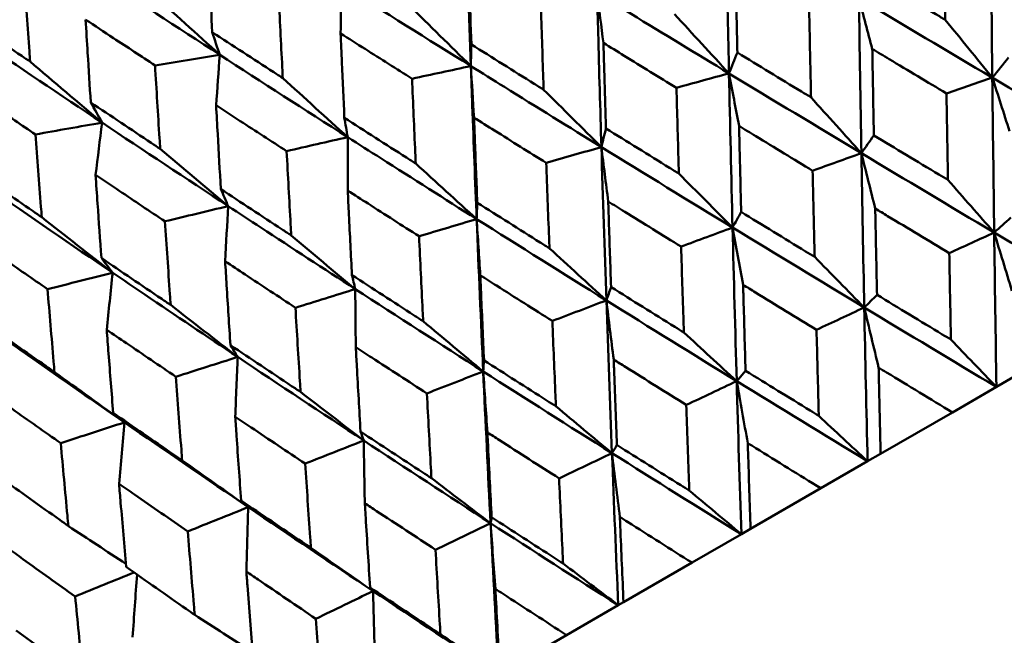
# Model space of a CAD drawing. Header units: millimetres. Extents: x 563 to 2732, y 83 to 2094.
# Tile 32 of 74: x 975.16 to 982.94, y 153.72 to 158.58. Entities that reach past the tile are written whole.
import ezdxf

# ---------------------------------------------------------------- set-up
doc = ezdxf.new("R2010")
doc.units = ezdxf.units.MM
doc.header["$LTSCALE"] = 10
doc.layers.add('Widoczne (ISO)', color=7, linetype='Continuous', lineweight=50)

msp = doc.modelspace()

# ---------------------------------------------------------------- linework, layer by layer
at = {"layer": 'Widoczne (ISO)'}
for p, q in [((980.8272, 155.7255), (980.8975, 155.8081)), ((983.015, 155.7574), (982.8811, 155.6801)), ((982.8811, 155.6801), (982.5327, 155.479)), ((981.9658, 155.1517), (982.5327, 155.479)), ((981.9658, 155.1517), (981.8623, 155.0919)), ((981.8623, 155.0919), (981.4923, 154.8783)), ((980.9369, 154.5576), (981.4923, 154.8783)), ((980.8641, 154.5156), (980.4739, 154.2903)), ((980.9369, 154.5576), (980.8641, 154.5156)), ((979.9321, 153.9776), (980.4739, 154.2903)), ((979.8905, 153.9535), (979.4816, 153.7174)), ((979.9321, 153.9776), (979.8905, 153.9535)), ((978.9556, 153.4138), (979.4816, 153.7174))]:
    msp.add_line(p, q, dxfattribs=at)
msp.add_circle((1001.597, 132.9621), 50, dxfattribs=at)
msp.add_arc((1001.3308, 133.4231), 22.5, 160.21496, 79.78504, dxfattribs=at)
for points in [[(978.7249, 158.218), (978.7107, 158.6218), (978.6975, 159.0264), (978.6853, 159.4315)], [(982.8488, 158.1267), (982.8442, 158.5359), (982.84, 158.9454), (982.8362, 159.3551)], [(976.7384, 158.3074), (976.4022, 158.5252), (976.0671, 158.7435), (975.7334, 158.9625)], [(977.6949, 158.4759), (977.696, 158.6046), (977.6972, 158.7333), (977.6986, 158.8618)], [(978.7249, 158.218), (978.3819, 158.432), (978.0398, 158.6466), (977.6986, 158.8618)], [(976.1931, 158.8033), (976.3748, 158.6373), (976.5566, 158.472), (976.7384, 158.3074)], [(979.7735, 158.4009), (979.7566, 158.5322), (979.7399, 158.6634), (979.7233, 158.7944)], [(978.2361, 158.6994), (978.3991, 158.5383), (978.562, 158.3778), (978.7249, 158.218)], [(981.8134, 157.5289), (981.8064, 157.9367), (981.7999, 158.3449), (981.794, 158.7534)], [(982.8488, 158.1267), (982.4966, 158.3352), (982.145, 158.5441), (981.794, 158.7534)], [(981.8998, 158.3529), (981.8644, 158.4865), (981.8291, 158.62), (981.794, 158.7534)], [(980.3354, 158.6286), (980.4791, 158.4719), (980.6228, 158.3157), (980.7663, 158.16)], [(982.477, 158.5836), (982.6011, 158.4309), (982.725, 158.2785), (982.8488, 158.1267)], [(976.7384, 158.3074), (976.7189, 158.3666), (976.6994, 158.4257), (976.68, 158.4849)], [(975.8084, 157.7705), (975.4775, 157.9913), (975.148, 158.2129), (974.8198, 158.4351)], [(978.7249, 158.218), (978.7262, 158.275), (978.7275, 158.332), (978.7289, 158.3891)], [(980.7663, 158.16), (980.7884, 158.2149), (980.8105, 158.2699), (980.8326, 158.3248)], [(975.2396, 158.2528), (975.4291, 158.0913), (975.6187, 157.9305), (975.8084, 157.7705)], [(976.7384, 158.3074), (976.568, 158.2794), (976.3975, 158.2514), (976.2271, 158.2234)], [(976.7103, 157.9074), (976.7196, 158.0409), (976.7289, 158.1742), (976.7384, 158.3074)], [(977.7511, 157.6557), (977.4125, 157.8723), (977.0748, 158.0895), (976.7384, 158.3074)], [(982.8488, 158.1267), (982.8916, 158.1794), (982.9343, 158.2321), (982.9771, 158.2849)], [(978.7249, 158.218), (978.5699, 158.1847), (978.4149, 158.1515), (978.2598, 158.1182)], [(978.7497, 157.8098), (978.7413, 157.946), (978.7331, 158.0821), (978.7249, 158.218)], [(980.7663, 158.16), (980.6279, 158.1223), (980.4894, 158.0845), (980.3509, 158.0467)], [(980.7946, 156.9407), (980.7844, 157.3467), (980.775, 157.7532), (980.7663, 158.16)], [(981.8134, 157.5289), (981.4636, 157.7388), (981.1145, 157.9492), (980.7663, 158.16)], [(980.8459, 157.7444), (980.8192, 157.8831), (980.7927, 158.0217), (980.7663, 158.16)], [(977.2375, 158.1229), (977.4087, 157.9665), (977.5799, 157.8108), (977.7511, 157.6557)], [(982.8488, 158.1267), (982.728, 158.085), (982.6072, 158.0433), (982.4864, 158.0016)], [(982.8638, 156.9013), (982.8584, 157.3094), (982.8534, 157.7179), (982.8488, 158.1267)], [(982.9849, 157.704), (982.9394, 157.8451), (982.894, 157.986), (982.8488, 158.1267)], [(983.9059, 157.503), (983.553, 157.7105), (983.2006, 157.9184), (982.8488, 158.1267)], [(979.3006, 158.0311), (979.4529, 157.8793), (979.6051, 157.7281), (979.7572, 157.5774)], [(975.8084, 157.7705), (975.7785, 157.8236), (975.7487, 157.8768), (975.7189, 157.93)], [(981.4151, 157.9706), (981.548, 157.8228), (981.6808, 157.6756), (981.8134, 157.5289)], [(975.8084, 157.7705), (975.6328, 157.7395), (975.4571, 157.7085), (975.2814, 157.6774)], [(975.7568, 157.3569), (975.7739, 157.4949), (975.7911, 157.6328), (975.8084, 157.7705)], [(976.8056, 157.1099), (976.472, 157.3293), (976.1396, 157.5495), (975.8084, 157.7705)], [(977.7511, 157.6557), (977.7421, 157.7068), (977.7331, 157.7579), (977.7241, 157.8089)], [(979.7572, 157.5774), (979.7691, 157.6265), (979.7811, 157.6755), (979.793, 157.7246)], [(977.7511, 157.6557), (977.5899, 157.6189), (977.4288, 157.5822), (977.2676, 157.5454)], [(977.7511, 157.2333), (977.7509, 157.3742), (977.751, 157.5151), (977.7511, 157.6557)], [(981.8134, 157.5289), (981.8462, 157.5759), (981.8791, 157.6229), (981.9119, 157.6699)], [(976.268, 157.5631), (976.4472, 157.4114), (976.6264, 157.2603), (976.8056, 157.1099)], [(979.7572, 157.5774), (979.6119, 157.5357), (979.4665, 157.4939), (979.3211, 157.4521)], [(979.7964, 156.3643), (979.7824, 156.7682), (979.7694, 157.1726), (979.7572, 157.5774)], [(980.7946, 156.9407), (980.4479, 157.1524), (980.102, 157.3646), (979.7572, 157.5774)], [(979.8111, 157.1469), (979.793, 157.2906), (979.775, 157.4341), (979.7572, 157.5774)], [(981.8134, 157.5289), (981.685, 157.4828), (981.5565, 157.4366), (981.428, 157.3905)], [(981.8362, 156.3081), (981.828, 156.7145), (981.8204, 157.1215), (981.8134, 157.5289)], [(981.923, 157.0909), (981.8863, 157.2371), (981.8498, 157.3831), (981.8134, 157.5289)], [(982.8638, 156.9013), (982.513, 157.11), (982.1628, 157.3192), (981.8134, 157.5289)], [(978.2889, 157.447), (978.4495, 157.3001), (978.6101, 157.1537), (978.7707, 157.0079)], [(980.3702, 157.3673), (980.5118, 157.2246), (980.6532, 157.0824), (980.7946, 156.9407)], [(982.498, 157.3168), (982.6201, 157.1778), (982.742, 157.0394), (982.8638, 156.9013)], [(975.8923, 156.5826), (975.5643, 156.8052), (975.2376, 157.0288), (974.9124, 157.2532)], [(976.8056, 157.1099), (976.7862, 157.1549), (976.7669, 157.2), (976.7475, 157.2451)], [(976.8056, 157.1099), (976.6389, 157.0699), (976.4722, 157.0299), (976.3054, 156.9899)], [(976.7816, 156.6735), (976.7894, 156.8191), (976.7975, 156.9646), (976.8056, 157.1099)], [(978.7707, 157.0079), (978.7723, 157.051), (978.774, 157.0941), (978.7756, 157.1372)], [(980.7946, 156.9407), (980.8173, 156.9818), (980.84, 157.023), (980.8627, 157.0641)], [(975.3314, 157.0224), (975.5183, 156.8751), (975.7053, 156.7285), (975.8923, 156.5826)], [(978.7707, 157.0079), (978.6189, 156.9624), (978.4671, 156.9169), (978.3153, 156.8714)], [(978.8227, 155.8022), (978.8043, 156.2035), (978.787, 156.6054), (978.7707, 157.0079)], [(979.7964, 156.3643), (979.4534, 156.5782), (979.1115, 156.7927), (978.7707, 157.0079)], [(978.7994, 156.5628), (978.7897, 156.7113), (978.7801, 156.8597), (978.7707, 157.0079)], [(982.8638, 156.9013), (982.9074, 156.9405), (982.9511, 156.9797), (982.9947, 157.0189)], [(980.7946, 156.9407), (980.6589, 156.8904), (980.5233, 156.8401), (980.3876, 156.7898)], [(980.8272, 155.7255), (980.8156, 156.13), (980.8047, 156.5351), (980.7946, 156.9407)], [(980.8781, 156.4877), (980.8501, 156.6388), (980.8222, 156.7898), (980.7946, 156.9407)], [(981.8362, 156.3081), (981.4882, 156.5183), (981.1409, 156.7292), (980.7946, 156.9407)], [(977.3043, 156.8786), (977.4731, 156.7363), (977.6419, 156.5947), (977.8107, 156.4536)], [(982.8638, 156.9013), (982.7453, 156.8469), (982.6268, 156.7925), (982.5084, 156.7381)], [(983.9164, 156.2779), (983.565, 156.4851), (983.2141, 156.693), (982.8638, 156.9013)], [(983.0037, 156.441), (982.9568, 156.5946), (982.9102, 156.7481), (982.8638, 156.9013)], [(982.8811, 155.6801), (982.8749, 156.0867), (982.8691, 156.4938), (982.8638, 156.9013)], [(979.3464, 156.7762), (979.4965, 156.6384), (979.6465, 156.5011), (979.7964, 156.3643)], [(975.8923, 156.5826), (975.8625, 156.6216), (975.8327, 156.6607), (975.8029, 156.6998)], [(981.4441, 156.7083), (981.5749, 156.5744), (981.7056, 156.441), (981.8362, 156.3081)], [(975.8923, 156.5826), (975.7205, 156.5396), (975.5488, 156.4967), (975.377, 156.4538)], [(975.845, 156.1328), (975.8606, 156.2828), (975.8764, 156.4328), (975.8923, 156.5826)], [(977.8107, 156.4536), (977.8019, 156.4907), (977.7932, 156.5278), (977.7845, 156.5649)], [(977.8107, 156.4536), (977.653, 156.4047), (977.4953, 156.3558), (977.3376, 156.3069)], [(978.8227, 155.8022), (978.4841, 156.0186), (978.1467, 156.2357), (977.8107, 156.4536)], [(977.8148, 155.9944), (977.8133, 156.1476), (977.8119, 156.3007), (977.8107, 156.4536)], [(979.7964, 156.3643), (979.8088, 156.3996), (979.8213, 156.4348), (979.8337, 156.4701)], [(979.7964, 156.3643), (979.654, 156.3102), (979.5116, 156.256), (979.3693, 156.2019)], [(979.8408, 155.156), (979.8251, 155.5581), (979.8103, 155.9609), (979.7964, 156.3643)], [(979.8543, 155.8966), (979.8348, 156.0527), (979.8155, 156.2086), (979.7964, 156.3643)], [(980.8272, 155.7255), (980.4826, 155.9377), (980.139, 156.1507), (979.7964, 156.3643)], [(981.8362, 156.3081), (981.8698, 156.3415), (981.9034, 156.3749), (981.937, 156.4083)], [(976.3508, 156.3281), (976.5275, 156.1904), (976.7042, 156.0533), (976.8809, 155.9168)], [(981.8362, 156.3081), (981.7103, 156.2494), (981.5844, 156.1907), (981.4585, 156.132)], [(982.8811, 155.6801), (982.5321, 155.8888), (982.1837, 156.0981), (981.8362, 156.3081)], [(981.9497, 155.8325), (981.9117, 155.9912), (981.8738, 156.1497), (981.8362, 156.3081)], [(981.8623, 155.0919), (981.853, 155.4967), (981.8443, 155.9021), (981.8362, 156.3081)], [(978.3478, 156.1997), (978.5061, 156.0666), (978.6644, 155.9341), (978.8227, 155.8022)], [(980.4093, 156.1108), (980.5487, 155.9819), (980.688, 155.8535), (980.8272, 155.7255)], [(982.5213, 156.0546), (982.6413, 155.9294), (982.7613, 155.8046), (982.8811, 155.6801)], [(976.8809, 155.9168), (976.8618, 155.9479), (976.8426, 155.979), (976.8235, 156.0101)], [(976.8809, 155.9168), (976.7179, 155.8648), (976.5548, 155.8128), (976.3917, 155.7608)], [(976.8613, 155.4439), (976.8677, 155.6017), (976.8742, 155.7593), (976.8809, 155.9168)], [(977.8774, 155.2564), (977.5438, 155.4757), (977.2116, 155.6959), (976.8809, 155.9168)], [(978.8227, 155.8022), (978.8248, 155.8314), (978.8269, 155.8607), (978.829, 155.89)], [(975.4321, 155.7977), (975.6164, 155.6643), (975.8007, 155.5316), (975.9851, 155.3996)], [(978.8227, 155.8022), (978.6741, 155.7444), (978.5256, 155.6867), (978.377, 155.629)], [(978.8808, 154.6018), (978.8604, 155.0012), (978.841, 155.4013), (978.8227, 155.8022)], [(978.8557, 155.32), (978.8445, 155.4809), (978.8335, 155.6416), (978.8227, 155.8022)], [(979.8408, 155.156), (979.5003, 155.3706), (979.1609, 155.586), (978.8227, 155.8022)], [(980.8272, 155.7255), (980.6943, 155.6628), (980.5614, 155.6001), (980.4286, 155.5374)], [(981.8623, 155.0919), (981.5164, 155.3024), (981.1713, 155.5136), (980.8272, 155.7255)], [(980.9149, 155.235), (980.8855, 155.3987), (980.8562, 155.5622), (980.8272, 155.7255)], [(980.8641, 154.5156), (980.8511, 154.9182), (980.8388, 155.3216), (980.8272, 155.7255)], [(977.3783, 155.6399), (977.5447, 155.5115), (977.711, 155.3837), (977.8774, 155.2564)], [(979.3976, 155.5267), (979.5454, 155.4027), (979.6931, 155.2791), (979.8408, 155.156)], [(975.9851, 155.3996), (975.9555, 155.4247), (975.926, 155.4498), (975.8964, 155.4749)], [(981.4764, 155.4513), (981.6051, 155.3311), (981.7338, 155.2113), (981.8623, 155.0919)], [(975.9851, 155.3996), (975.8172, 155.3448), (975.6494, 155.2901), (975.4816, 155.2353)], [(975.9426, 154.9135), (975.9566, 155.0757), (975.9707, 155.2377), (975.9851, 155.3996)], [(976.9642, 154.7292), (976.6363, 154.9517), (976.3099, 155.1752), (975.9851, 155.3996)], [(977.8774, 155.2564), (977.8691, 155.2796), (977.8608, 155.3029), (977.8525, 155.3262)], [(977.8774, 155.2564), (977.7231, 155.1954), (977.5689, 155.1344), (977.4147, 155.0734)], [(977.8862, 154.7603), (977.883, 154.9258), (977.8801, 155.0912), (977.8774, 155.2564)], [(978.8808, 154.6018), (978.5451, 154.8191), (978.2105, 155.0373), (977.8774, 155.2564)], [(979.8408, 155.156), (979.8539, 155.1776), (979.867, 155.1991), (979.8801, 155.2207)], [(979.8408, 155.156), (979.7014, 155.0896), (979.5621, 155.0231), (979.4228, 154.9566)], [(980.8641, 154.5156), (980.522, 154.7282), (980.1808, 154.9417), (979.8408, 155.156)], [(979.9032, 154.6509), (979.8822, 154.8195), (979.8614, 154.9878), (979.8408, 155.156)], [(979.8905, 153.9535), (979.873, 154.3536), (979.8565, 154.7544), (979.8408, 155.156)], [(976.4418, 155.0992), (976.6159, 154.9753), (976.79, 154.8519), (976.9642, 154.7292)], [(978.413, 154.9583), (978.569, 154.839), (978.7249, 154.7201), (978.8808, 154.6018)], [(980.4526, 154.8603), (980.5899, 154.745), (980.727, 154.6301), (980.8641, 154.5156)], [(976.9642, 154.7292), (976.8048, 154.6652), (976.6455, 154.6013), (976.4862, 154.5374)], [(976.9642, 154.7292), (976.9454, 154.7464), (976.9267, 154.7636), (976.908, 154.7809)], [(976.9496, 154.2196), (976.9542, 154.3896), (976.9591, 154.5595), (976.9642, 154.7292)], [(977.9512, 154.065), (977.6207, 154.2854), (977.2917, 154.5068), (976.9642, 154.7292)], [(978.8808, 154.6018), (978.8836, 154.6174), (978.8863, 154.6329), (978.889, 154.6485)], [(975.5418, 154.5796), (975.6935, 154.4796), (975.8453, 154.3801), (975.9972, 154.2809)], [(978.8808, 154.6018), (978.7356, 154.5319), (978.5903, 154.462), (978.445, 154.3921)], [(979.8905, 153.9535), (979.5527, 154.1687), (979.2162, 154.3848), (978.8808, 154.6018)], [(978.9187, 154.0825), (978.9058, 154.2558), (978.8932, 154.4289), (978.8808, 154.6018)], [(978.9452, 153.4078), (978.9227, 153.8049), (978.9012, 154.203), (978.8808, 154.6018)], [(977.4595, 154.4078), (977.6234, 154.293), (977.7873, 154.1788), (977.9512, 154.065)], [(979.454, 154.2837), (979.5995, 154.1732), (979.745, 154.0631), (979.8905, 153.9535)], [(976.0617, 154.2124), (975.9062, 154.1492), (975.7507, 154.0861), (975.5952, 154.0229)], [(976.0497, 153.7), (976.0612, 153.8655), (976.0729, 154.0309), (976.0848, 154.1962)], [(977.9512, 154.065), (977.8005, 153.992), (977.6498, 153.919), (977.4991, 153.846)], [(977.9512, 154.065), (977.9435, 154.0746), (977.9357, 154.0841), (977.928, 154.0937)], [(978.9452, 153.4078), (978.6125, 153.6258), (978.2811, 153.8449), (977.9512, 154.065)], [(977.9652, 153.532), (977.9603, 153.7098), (977.9556, 153.8875), (977.9512, 154.065)], [(976.5408, 153.8774), (976.6935, 153.7791), (976.8463, 153.6812), (976.999, 153.5838)], [(978.4845, 153.724), (978.6381, 153.6181), (978.7917, 153.5127), (978.9452, 153.4078)]]:
    msp.add_open_spline(points, degree=3, dxfattribs=at)
for points, knots in [([(980.7663, 158.16), (980.7598, 158.4623), (980.7538, 158.7648), (980.7461, 159.1725), (980.7442, 159.2776), (980.7423, 159.3827)], [0.3692784, 0.3692784, 0.3692784, 0.3692784, 0.4608442, 0.4608442, 0.492629, 0.492629, 0.492629, 0.492629]), ([(982.477, 158.5836), (982.4766, 158.6126), (982.4761, 158.6415), (982.4725, 158.8696), (982.4695, 159.0688), (982.4666, 159.2681)], [0.06686277, 0.06686277, 0.06686277, 0.06686277, 0.07557848, 0.07557848, 0.13558897, 0.13558897, 0.13558897, 0.13558897]), ([(976.6476, 159.1445), (976.6518, 159.0564), (976.656, 158.9682), (976.6667, 158.7483), (976.6733, 158.6166), (976.68, 158.4849)], [0.03448054, 0.03448054, 0.03448054, 0.03448054, 0.06157222, 0.06157222, 0.10209717, 0.10209717, 0.10209717, 0.10209717]), ([(978.7066, 159.06), (978.709, 158.9832), (978.7115, 158.9065), (978.7188, 158.6829), (978.7238, 158.5359), (978.7289, 158.3891)], [0.03825175, 0.03825175, 0.03825175, 0.03825175, 0.06160817, 0.06160817, 0.10638617, 0.10638617, 0.10638617, 0.10638617]), ([(980.8183, 159.0042), (980.8196, 158.9397), (980.821, 158.8752), (980.8256, 158.6487), (980.8291, 158.4867), (980.8326, 158.3248)], [0.04208868, 0.04208868, 0.04208868, 0.04208868, 0.06158988, 0.06158988, 0.11059803, 0.11059803, 0.11059803, 0.11059803]), ([(981.8904, 158.9355), (982.0609, 158.833), (982.2316, 158.7306), (982.4273, 158.6134), (982.4521, 158.5985), (982.477, 158.5836)], [0.01556037, 0.01556037, 0.01556037, 0.01556037, 0.07555527, 0.07555527, 0.08428623, 0.08428623, 0.08428623, 0.08428623]), ([(975.2396, 158.2528), (975.2377, 158.2796), (975.2358, 158.3064), (975.2206, 158.5237), (975.2075, 158.7143), (975.1947, 158.9051)], [0.0806421, 0.0806421, 0.0806421, 0.0806421, 0.08897282, 0.08897282, 0.14811965, 0.14811965, 0.14811965, 0.14811965]), ([(977.2375, 158.1229), (977.236, 158.1511), (977.2346, 158.1793), (977.2235, 158.4008), (977.214, 158.5943), (977.2047, 158.7879)], [0.07597559, 0.07597559, 0.07597559, 0.07597559, 0.08464777, 0.08464777, 0.14401425, 0.14401425, 0.14401425, 0.14401425]), ([(979.7572, 157.5774), (979.7482, 157.8783), (979.7396, 158.1793), (979.7288, 158.5851), (979.726, 158.6897), (979.7233, 158.7944)], [0.3692784, 0.3692784, 0.3692784, 0.3692784, 0.4608442, 0.4608442, 0.492629, 0.492629, 0.492629, 0.492629]), ([(980.7663, 158.16), (980.5076, 158.3167), (980.2493, 158.4736), (979.9021, 158.6852), (979.8127, 158.7398), (979.7233, 158.7944)], [0.3692784, 0.3692784, 0.3692784, 0.3692784, 0.4608442, 0.4608442, 0.492629, 0.492629, 0.492629, 0.492629]), ([(979.3006, 158.0311), (979.2996, 158.06), (979.2986, 158.089), (979.2909, 158.3139), (979.2844, 158.5099), (979.2781, 158.7062)], [0.07138254, 0.07138254, 0.07138254, 0.07138254, 0.08018544, 0.08018544, 0.13983561, 0.13983561, 0.13983561, 0.13983561]), ([(981.4151, 157.9706), (981.4145, 157.9994), (981.4139, 158.0282), (981.409, 158.2555), (981.4048, 158.4541), (981.4008, 158.6528)], [0.06686277, 0.06686277, 0.06686277, 0.06686277, 0.07557848, 0.07557848, 0.13558897, 0.13558897, 0.13558897, 0.13558897]), ([(974.6996, 158.6192), (974.8569, 158.512), (975.0146, 158.405), (975.1949, 158.283), (975.2173, 158.2679), (975.2396, 158.2528)], [0.02983351, 0.02983351, 0.02983351, 0.02983351, 0.0889495, 0.0889495, 0.09731113, 0.09731113, 0.09731113, 0.09731113]), ([(976.2271, 158.2234), (976.1172, 158.2955), (976.0075, 158.3676), (975.8245, 158.4881), (975.7513, 158.5365), (975.6781, 158.5848)], [0.02104899, 0.02104899, 0.02104899, 0.02104899, 0.0615671, 0.0615671, 0.08866561, 0.08866561, 0.08866561, 0.08866561]), ([(975.6781, 158.5848), (975.6834, 158.4973), (975.6887, 158.4098), (975.7022, 158.1915), (975.7105, 158.0607), (975.7189, 157.93)], [0.03448054, 0.03448054, 0.03448054, 0.03448054, 0.06157222, 0.06157222, 0.10209717, 0.10209717, 0.10209717, 0.10209717]), ([(976.68, 158.4849), (976.8418, 158.3795), (977.0038, 158.2742), (977.1899, 158.1537), (977.2137, 158.1383), (977.2375, 158.1229)], [0.02530969, 0.02530969, 0.02530969, 0.02530969, 0.08465152, 0.08465152, 0.09334823, 0.09334823, 0.09334823, 0.09334823]), ([(978.2598, 158.1182), (978.1359, 158.1965), (978.0121, 158.2748), (977.8239, 158.394), (977.7594, 158.4349), (977.6949, 158.4759)], [0.01681985, 0.01681985, 0.01681985, 0.01681985, 0.06159108, 0.06159108, 0.08495433, 0.08495433, 0.08495433, 0.08495433]), ([(977.6949, 158.4759), (977.6981, 158.3996), (977.7014, 158.3233), (977.711, 158.101), (977.7175, 157.9549), (977.7241, 157.8089)], [0.03825175, 0.03825175, 0.03825175, 0.03825175, 0.06160817, 0.06160817, 0.10638617, 0.10638617, 0.10638617, 0.10638617]), ([(978.7289, 158.3891), (978.8946, 158.285), (979.0606, 158.181), (979.2514, 158.0618), (979.276, 158.0465), (979.3006, 158.0311)], [0.02053386, 0.02053386, 0.02053386, 0.02053386, 0.08016461, 0.08016461, 0.08898694, 0.08898694, 0.08898694, 0.08898694]), ([(980.3509, 158.0467), (980.2131, 158.131), (980.0753, 158.2155), (979.883, 158.3336), (979.8282, 158.3672), (979.7735, 158.4009)], [0.01259731, 0.01259731, 0.01259731, 0.01259731, 0.06159863, 0.06159863, 0.08110666, 0.08110666, 0.08110666, 0.08110666]), ([(979.7735, 158.4009), (979.7752, 158.3367), (979.777, 158.2725), (979.7834, 158.047), (979.7882, 157.8857), (979.793, 157.7246)], [0.04208868, 0.04208868, 0.04208868, 0.04208868, 0.06158988, 0.06158988, 0.11059803, 0.11059803, 0.11059803, 0.11059803]), ([(980.8326, 158.3248), (981.0019, 158.2216), (981.1714, 158.1185), (981.3657, 158.0005), (981.3904, 157.9855), (981.4151, 157.9706)], [0.01556037, 0.01556037, 0.01556037, 0.01556037, 0.07555527, 0.07555527, 0.08428623, 0.08428623, 0.08428623, 0.08428623]), ([(982.4864, 158.0016), (982.335, 158.0921), (982.1838, 158.1826), (981.9883, 158.2998), (981.9441, 158.3263), (981.8998, 158.3529)], [0.00838421, 0.00838421, 0.00838421, 0.00838421, 0.06155515, 0.06155515, 0.07712864, 0.07712864, 0.07712864, 0.07712864]), ([(981.8998, 158.3529), (981.9007, 158.3013), (981.9016, 158.2497), (981.9055, 158.022), (981.9086, 157.8459), (981.9119, 157.6699)], [0.04598621, 0.04598621, 0.04598621, 0.04598621, 0.06155279, 0.06155279, 0.11473062, 0.11473062, 0.11473062, 0.11473062]), ([(976.268, 157.5631), (976.2662, 157.5911), (976.2644, 157.6192), (976.2505, 157.8391), (976.2387, 158.0312), (976.2271, 158.2234)], [0.07597559, 0.07597559, 0.07597559, 0.07597559, 0.08464777, 0.08464777, 0.14401425, 0.14401425, 0.14401425, 0.14401425]), ([(978.7707, 157.0079), (978.7586, 157.3069), (978.7471, 157.6063), (978.7323, 158.0098), (978.7286, 158.1139), (978.7249, 158.218)], [0.3692784, 0.3692784, 0.3692784, 0.3692784, 0.4608442, 0.4608442, 0.492629, 0.492629, 0.492629, 0.492629]), ([(979.7572, 157.5774), (979.501, 157.7356), (979.2454, 157.894), (978.9018, 158.1077), (978.8134, 158.1628), (978.7249, 158.218)], [0.3692784, 0.3692784, 0.3692784, 0.3692784, 0.4608442, 0.4608442, 0.492629, 0.492629, 0.492629, 0.492629]), ([(978.2889, 157.447), (978.2876, 157.4758), (978.2863, 157.5045), (978.2764, 157.7281), (978.268, 157.9231), (978.2598, 158.1182)], [0.07138254, 0.07138254, 0.07138254, 0.07138254, 0.08018544, 0.08018544, 0.13983561, 0.13983561, 0.13983561, 0.13983561]), ([(975.2814, 157.6774), (975.1733, 157.7505), (975.0654, 157.8237), (974.8855, 157.946), (974.8135, 157.995), (974.7415, 158.0441)], [0.02104899, 0.02104899, 0.02104899, 0.02104899, 0.0615671, 0.0615671, 0.08866561, 0.08866561, 0.08866561, 0.08866561]), ([(980.3702, 157.3673), (980.3694, 157.396), (980.3685, 157.4247), (980.362, 157.651), (980.3564, 157.8488), (980.3509, 158.0467)], [0.06686277, 0.06686277, 0.06686277, 0.06686277, 0.07557848, 0.07557848, 0.13558897, 0.13558897, 0.13558897, 0.13558897]), ([(982.498, 157.3168), (982.4975, 157.3447), (982.497, 157.3727), (982.4931, 157.6009), (982.4897, 157.8012), (982.4864, 158.0016)], [0.06241522, 0.06241522, 0.06241522, 0.06241522, 0.0708546, 0.0708546, 0.13127416, 0.13127416, 0.13127416, 0.13127416]), ([(975.7189, 157.93), (975.8782, 157.8232), (976.0378, 157.7165), (976.2211, 157.5943), (976.2445, 157.5787), (976.268, 157.5631)], [0.02530969, 0.02530969, 0.02530969, 0.02530969, 0.08465152, 0.08465152, 0.09334823, 0.09334823, 0.09334823, 0.09334823]), ([(977.2676, 157.5454), (977.1453, 157.6246), (977.0232, 157.7038), (976.8375, 157.8246), (976.7739, 157.866), (976.7103, 157.9074)], [0.01681985, 0.01681985, 0.01681985, 0.01681985, 0.06159108, 0.06159108, 0.08495433, 0.08495433, 0.08495433, 0.08495433]), ([(976.7103, 157.9074), (976.7145, 157.8317), (976.7186, 157.7559), (976.7309, 157.5351), (976.7391, 157.3901), (976.7475, 157.2451)], [0.03825175, 0.03825175, 0.03825175, 0.03825175, 0.06160817, 0.06160817, 0.10638617, 0.10638617, 0.10638617, 0.10638617]), ([(977.7241, 157.8089), (977.8878, 157.7037), (978.0518, 157.5986), (978.2403, 157.4781), (978.2646, 157.4626), (978.2889, 157.447)], [0.02053386, 0.02053386, 0.02053386, 0.02053386, 0.08016461, 0.08016461, 0.08898694, 0.08898694, 0.08898694, 0.08898694]), ([(979.3211, 157.4521), (979.1846, 157.5373), (979.0483, 157.6225), (978.858, 157.7418), (978.8038, 157.7758), (978.7497, 157.8098)], [0.01259731, 0.01259731, 0.01259731, 0.01259731, 0.06159863, 0.06159863, 0.08110666, 0.08110666, 0.08110666, 0.08110666]), ([(978.7497, 157.8098), (978.7521, 157.746), (978.7545, 157.6821), (978.763, 157.4578), (978.7692, 157.2974), (978.7756, 157.1372)], [0.04208868, 0.04208868, 0.04208868, 0.04208868, 0.06158988, 0.06158988, 0.11059803, 0.11059803, 0.11059803, 0.11059803]), ([(979.793, 157.7246), (979.9607, 157.6204), (980.1287, 157.5164), (980.3213, 157.3975), (980.3457, 157.3824), (980.3702, 157.3673)], [0.01556037, 0.01556037, 0.01556037, 0.01556037, 0.07555527, 0.07555527, 0.08428623, 0.08428623, 0.08428623, 0.08428623]), ([(981.428, 157.3905), (981.2778, 157.4816), (981.1276, 157.5729), (980.9337, 157.6909), (980.8898, 157.7177), (980.8459, 157.7444)], [0.00838421, 0.00838421, 0.00838421, 0.00838421, 0.06155515, 0.06155515, 0.07712864, 0.07712864, 0.07712864, 0.07712864]), ([(980.8459, 157.7444), (980.8471, 157.693), (980.8483, 157.6417), (980.8538, 157.4148), (980.8582, 157.2394), (980.8627, 157.0641)], [0.04598621, 0.04598621, 0.04598621, 0.04598621, 0.06155279, 0.06155279, 0.11473062, 0.11473062, 0.11473062, 0.11473062]), ([(975.3314, 157.0224), (975.3292, 157.0502), (975.327, 157.078), (975.3101, 157.2961), (975.2956, 157.4867), (975.2814, 157.6774)], [0.07597559, 0.07597559, 0.07597559, 0.07597559, 0.08464777, 0.08464777, 0.14401425, 0.14401425, 0.14401425, 0.14401425]), ([(978.7707, 157.0079), (978.5175, 157.1677), (978.265, 157.3279), (977.9257, 157.5442), (977.8384, 157.5999), (977.7511, 157.6557)], [0.3692784, 0.3692784, 0.3692784, 0.3692784, 0.4608442, 0.4608442, 0.492629, 0.492629, 0.492629, 0.492629]), ([(981.9119, 157.6699), (982.0831, 157.5665), (982.2545, 157.4632), (982.45, 157.3456), (982.474, 157.3312), (982.498, 157.3168)], [0.01044349, 0.01044349, 0.01044349, 0.01044349, 0.07085106, 0.07085106, 0.07930241, 0.07930241, 0.07930241, 0.07930241]), ([(977.3043, 156.8786), (977.3027, 156.9072), (977.3011, 156.9357), (977.2886, 157.1578), (977.278, 157.3515), (977.2676, 157.5454)], [0.07138254, 0.07138254, 0.07138254, 0.07138254, 0.08018544, 0.08018544, 0.13983561, 0.13983561, 0.13983561, 0.13983561]), ([(979.3464, 156.7762), (979.3453, 156.8048), (979.3442, 156.8333), (979.3356, 157.0585), (979.3282, 157.2552), (979.3211, 157.4521)], [0.06686277, 0.06686277, 0.06686277, 0.06686277, 0.07557848, 0.07557848, 0.13558897, 0.13558897, 0.13558897, 0.13558897]), ([(974.7917, 157.3947), (974.9482, 157.2863), (975.1051, 157.178), (975.2853, 157.054), (975.3083, 157.0382), (975.3314, 157.0224)], [0.02530969, 0.02530969, 0.02530969, 0.02530969, 0.08465152, 0.08465152, 0.09334823, 0.09334823, 0.09334823, 0.09334823]), ([(981.4441, 156.7083), (981.4434, 156.7361), (981.4428, 156.764), (981.4373, 156.9913), (981.4326, 157.1909), (981.428, 157.3905)], [0.06241522, 0.06241522, 0.06241522, 0.06241522, 0.0708546, 0.0708546, 0.13127416, 0.13127416, 0.13127416, 0.13127416]), ([(976.3054, 156.9899), (976.185, 157.0701), (976.0647, 157.1505), (975.882, 157.2729), (975.8194, 157.3149), (975.7568, 157.3569)], [0.01681985, 0.01681985, 0.01681985, 0.01681985, 0.06159108, 0.06159108, 0.08495433, 0.08495433, 0.08495433, 0.08495433]), ([(975.7568, 157.3569), (975.762, 157.2817), (975.7671, 157.2066), (975.7823, 156.9875), (975.7926, 156.8436), (975.8029, 156.6998)], [0.03825175, 0.03825175, 0.03825175, 0.03825175, 0.06160817, 0.06160817, 0.10638617, 0.10638617, 0.10638617, 0.10638617]), ([(976.7475, 157.2451), (976.9088, 157.1385), (977.0705, 157.032), (977.2564, 156.91), (977.2804, 156.8943), (977.3043, 156.8786)], [0.02053386, 0.02053386, 0.02053386, 0.02053386, 0.08016461, 0.08016461, 0.08898694, 0.08898694, 0.08898694, 0.08898694]), ([(978.3153, 156.8714), (978.1805, 156.9575), (978.0459, 157.0438), (977.858, 157.1645), (977.8045, 157.1989), (977.7511, 157.2333)], [0.01259731, 0.01259731, 0.01259731, 0.01259731, 0.06159863, 0.06159863, 0.08110666, 0.08110666, 0.08110666, 0.08110666]), ([(977.7511, 157.2333), (977.7541, 157.1698), (977.7572, 157.1064), (977.7682, 156.8835), (977.7763, 156.7242), (977.7845, 156.5649)], [0.04208868, 0.04208868, 0.04208868, 0.04208868, 0.06158988, 0.06158988, 0.11059803, 0.11059803, 0.11059803, 0.11059803]), ([(980.3876, 156.7898), (980.2387, 156.8818), (980.09, 156.9738), (979.898, 157.0929), (979.8545, 157.1199), (979.8111, 157.1469)], [0.00838421, 0.00838421, 0.00838421, 0.00838421, 0.06155515, 0.06155515, 0.07712864, 0.07712864, 0.07712864, 0.07712864]), ([(979.8111, 157.1469), (979.8127, 157.0958), (979.8144, 157.0447), (979.8218, 156.819), (979.8277, 156.6445), (979.8337, 156.4701)], [0.04598621, 0.04598621, 0.04598621, 0.04598621, 0.06155279, 0.06155279, 0.11473062, 0.11473062, 0.11473062, 0.11473062]), ([(977.8107, 156.4536), (977.561, 156.6155), (977.3121, 156.7777), (976.9777, 156.9968), (976.8916, 157.0533), (976.8056, 157.1099)], [0.3692784, 0.3692784, 0.3692784, 0.3692784, 0.4608442, 0.4608442, 0.492629, 0.492629, 0.492629, 0.492629]), ([(978.7756, 157.1372), (978.9414, 157.0319), (979.1075, 156.9269), (979.298, 156.8067), (979.3222, 156.7915), (979.3464, 156.7762)], [0.01556037, 0.01556037, 0.01556037, 0.01556037, 0.07555527, 0.07555527, 0.08428623, 0.08428623, 0.08428623, 0.08428623]), ([(980.8627, 157.0641), (981.0325, 156.9599), (981.2025, 156.8558), (981.3965, 156.7374), (981.4203, 156.7228), (981.4441, 156.7083)], [0.01044349, 0.01044349, 0.01044349, 0.01044349, 0.07085106, 0.07085106, 0.07930241, 0.07930241, 0.07930241, 0.07930241]), ([(981.923, 157.0909), (981.9237, 157.0528), (981.9245, 157.0146), (981.929, 156.7869), (981.933, 156.5976), (981.937, 156.4083)], [0.04993807, 0.04993807, 0.04993807, 0.04993807, 0.0614821, 0.0614821, 0.11877783, 0.11877783, 0.11877783, 0.11877783]), ([(982.5084, 156.7381), (982.3458, 156.8359), (982.1834, 156.9337), (981.9884, 157.0514), (981.9557, 157.0712), (981.923, 157.0909)], [0.00418374, 0.00418374, 0.00418374, 0.00418374, 0.06147247, 0.06147247, 0.07302352, 0.07302352, 0.07302352, 0.07302352]), ([(976.3508, 156.3281), (976.3488, 156.3564), (976.3468, 156.3848), (976.3314, 156.6052), (976.3182, 156.7974), (976.3054, 156.9899)], [0.07138254, 0.07138254, 0.07138254, 0.07138254, 0.08018544, 0.08018544, 0.13983561, 0.13983561, 0.13983561, 0.13983561]), ([(978.3478, 156.1997), (978.3464, 156.228), (978.345, 156.2564), (978.3339, 156.4802), (978.3245, 156.6757), (978.3153, 156.8714)], [0.06686277, 0.06686277, 0.06686277, 0.06686277, 0.07557848, 0.07557848, 0.13558897, 0.13558897, 0.13558897, 0.13558897]), ([(975.377, 156.4538), (975.2587, 156.5353), (975.1405, 156.6169), (974.9611, 156.7412), (974.8996, 156.7838), (974.8381, 156.8265)], [0.01681985, 0.01681985, 0.01681985, 0.01681985, 0.06159108, 0.06159108, 0.08495433, 0.08495433, 0.08495433, 0.08495433]), ([(980.4093, 156.1108), (980.4084, 156.1385), (980.4074, 156.1663), (980.4001, 156.3925), (980.3938, 156.5911), (980.3876, 156.7898)], [0.06241522, 0.06241522, 0.06241522, 0.06241522, 0.0708546, 0.0708546, 0.13127416, 0.13127416, 0.13127416, 0.13127416]), ([(975.8029, 156.6998), (975.9617, 156.5916), (976.1207, 156.4837), (976.3036, 156.36), (976.3272, 156.344), (976.3508, 156.3281)], [0.02053386, 0.02053386, 0.02053386, 0.02053386, 0.08016461, 0.08016461, 0.08898694, 0.08898694, 0.08898694, 0.08898694]), ([(977.3376, 156.3069), (977.2047, 156.3942), (977.0721, 156.4815), (976.8869, 156.6038), (976.8342, 156.6387), (976.7816, 156.6735)], [0.01259731, 0.01259731, 0.01259731, 0.01259731, 0.06159863, 0.06159863, 0.08110666, 0.08110666, 0.08110666, 0.08110666]), ([(976.7816, 156.6735), (976.7854, 156.6105), (976.7893, 156.5475), (976.8031, 156.3263), (976.8132, 156.1681), (976.8235, 156.0101)], [0.04208868, 0.04208868, 0.04208868, 0.04208868, 0.06158988, 0.06158988, 0.11059803, 0.11059803, 0.11059803, 0.11059803]), ([(982.5213, 156.0546), (982.5208, 156.0811), (982.5203, 156.1076), (982.5159, 156.3354), (982.5121, 156.5367), (982.5084, 156.7381)], [0.05804162, 0.05804162, 0.05804162, 0.05804162, 0.06605559, 0.06605559, 0.12689392, 0.12689392, 0.12689392, 0.12689392]), ([(976.8809, 155.9168), (976.6352, 156.081), (976.3903, 156.2456), (976.0615, 156.4678), (975.9769, 156.5252), (975.8923, 156.5826)], [0.3692784, 0.3692784, 0.3692784, 0.3692784, 0.4608442, 0.4608442, 0.492629, 0.492629, 0.492629, 0.492629]), ([(977.7845, 156.5649), (977.9481, 156.4584), (978.112, 156.3521), (978.3, 156.2305), (978.3239, 156.2151), (978.3478, 156.1997)], [0.01556037, 0.01556037, 0.01556037, 0.01556037, 0.07555527, 0.07555527, 0.08428623, 0.08428623, 0.08428623, 0.08428623]), ([(979.3693, 156.2019), (979.2221, 156.2948), (979.0751, 156.3878), (978.8853, 156.5083), (978.8423, 156.5355), (978.7994, 156.5628)], [0.00838421, 0.00838421, 0.00838421, 0.00838421, 0.06155515, 0.06155515, 0.07712864, 0.07712864, 0.07712864, 0.07712864]), ([(978.7994, 156.5628), (978.8015, 156.512), (978.8037, 156.4612), (978.8134, 156.2368), (978.8211, 156.0633), (978.829, 155.89)], [0.04598621, 0.04598621, 0.04598621, 0.04598621, 0.06155279, 0.06155279, 0.11473062, 0.11473062, 0.11473062, 0.11473062]), ([(975.4321, 155.7977), (975.4297, 155.8258), (975.4273, 155.8539), (975.4086, 156.0724), (975.3926, 156.263), (975.377, 156.4538)], [0.07138254, 0.07138254, 0.07138254, 0.07138254, 0.08018544, 0.08018544, 0.13983561, 0.13983561, 0.13983561, 0.13983561]), ([(979.8337, 156.4701), (980.0018, 156.3648), (980.17, 156.2597), (980.3621, 156.1402), (980.3857, 156.1255), (980.4093, 156.1108)], [0.01044349, 0.01044349, 0.01044349, 0.01044349, 0.07085106, 0.07085106, 0.07930241, 0.07930241, 0.07930241, 0.07930241]), ([(980.8781, 156.4877), (980.8791, 156.4496), (980.8802, 156.4116), (980.8865, 156.185), (980.8919, 155.9965), (980.8975, 155.8081)], [0.04993807, 0.04993807, 0.04993807, 0.04993807, 0.0614821, 0.0614821, 0.11877783, 0.11877783, 0.11877783, 0.11877783]), ([(981.4585, 156.132), (981.2972, 156.2305), (981.1362, 156.3291), (980.9429, 156.4478), (980.9105, 156.4677), (980.8781, 156.4877)], [0.00418374, 0.00418374, 0.00418374, 0.00418374, 0.06147247, 0.06147247, 0.07302352, 0.07302352, 0.07302352, 0.07302352]), ([(981.937, 156.4083), (982.1089, 156.3039), (982.2809, 156.1998), (982.4758, 156.082), (982.4986, 156.0683), (982.5213, 156.0546)], [0.00523804, 0.00523804, 0.00523804, 0.00523804, 0.06606705, 0.06606705, 0.07409033, 0.07409033, 0.07409033, 0.07409033]), ([(977.3783, 155.6399), (977.3766, 155.6681), (977.3748, 155.6963), (977.3609, 155.9184), (977.3491, 156.1126), (977.3376, 156.3069)], [0.06686277, 0.06686277, 0.06686277, 0.06686277, 0.07557848, 0.07557848, 0.13558897, 0.13558897, 0.13558897, 0.13558897]), ([(974.8942, 156.1751), (975.05, 156.0653), (975.2061, 155.9556), (975.3858, 155.83), (975.4089, 155.8139), (975.4321, 155.7977)], [0.02053386, 0.02053386, 0.02053386, 0.02053386, 0.08016461, 0.08016461, 0.08898694, 0.08898694, 0.08898694, 0.08898694]), ([(976.3917, 155.7608), (976.2611, 155.8493), (976.1306, 155.938), (975.9486, 156.0621), (975.8968, 156.0974), (975.845, 156.1328)], [0.01259731, 0.01259731, 0.01259731, 0.01259731, 0.06159863, 0.06159863, 0.08110666, 0.08110666, 0.08110666, 0.08110666]), ([(975.845, 156.1328), (975.8497, 156.0703), (975.8545, 156.0078), (975.8715, 155.7884), (975.8838, 155.6316), (975.8964, 155.4749)], [0.04208868, 0.04208868, 0.04208868, 0.04208868, 0.06158988, 0.06158988, 0.11059803, 0.11059803, 0.11059803, 0.11059803]), ([(979.3976, 155.5267), (979.3964, 155.5543), (979.3952, 155.5818), (979.3856, 155.8068), (979.3773, 156.0042), (979.3693, 156.2019)], [0.06241522, 0.06241522, 0.06241522, 0.06241522, 0.0708546, 0.0708546, 0.13127416, 0.13127416, 0.13127416, 0.13127416]), ([(981.4764, 155.4513), (981.4757, 155.4777), (981.475, 155.5041), (981.4689, 155.7309), (981.4636, 155.9314), (981.4585, 156.132)], [0.05804162, 0.05804162, 0.05804162, 0.05804162, 0.06605559, 0.06605559, 0.12689392, 0.12689392, 0.12689392, 0.12689392]), ([(975.9851, 155.3996), (975.7437, 155.5663), (975.5033, 155.7335), (975.1807, 155.9593), (975.0976, 156.0175), (975.0147, 156.0759)], [0.3692784, 0.3692784, 0.3692784, 0.3692784, 0.4608442, 0.4608442, 0.492629, 0.492629, 0.492629, 0.492629]), ([(976.8235, 156.0101), (976.9846, 155.9021), (977.146, 155.7944), (977.3312, 155.6712), (977.3548, 155.6556), (977.3783, 155.6399)], [0.01556037, 0.01556037, 0.01556037, 0.01556037, 0.07555527, 0.07555527, 0.08428623, 0.08428623, 0.08428623, 0.08428623]), ([(978.377, 155.629), (978.2318, 155.723), (978.0868, 155.8172), (977.8996, 155.9391), (977.8572, 155.9668), (977.8148, 155.9944)], [0.00838421, 0.00838421, 0.00838421, 0.00838421, 0.06155515, 0.06155515, 0.07712864, 0.07712864, 0.07712864, 0.07712864]), ([(977.8148, 155.9944), (977.8176, 155.9439), (977.8204, 155.8935), (977.8327, 155.6706), (977.8425, 155.4983), (977.8525, 155.3262)], [0.04598621, 0.04598621, 0.04598621, 0.04598621, 0.06155279, 0.06155279, 0.11473062, 0.11473062, 0.11473062, 0.11473062]), ([(979.8543, 155.8966), (979.8557, 155.8588), (979.8571, 155.821), (979.8655, 155.5956), (979.8727, 155.4081), (979.8801, 155.2207)], [0.04993807, 0.04993807, 0.04993807, 0.04993807, 0.0614821, 0.0614821, 0.11877783, 0.11877783, 0.11877783, 0.11877783]), ([(980.4286, 155.5374), (980.269, 155.6368), (980.1096, 155.7365), (979.9184, 155.8563), (979.8864, 155.8765), (979.8543, 155.8966)], [0.00418374, 0.00418374, 0.00418374, 0.00418374, 0.06147247, 0.06147247, 0.07302352, 0.07302352, 0.07302352, 0.07302352]), ([(978.829, 155.89), (978.9949, 155.7835), (979.1612, 155.6773), (979.351, 155.5564), (979.3743, 155.5415), (979.3976, 155.5267)], [0.01044349, 0.01044349, 0.01044349, 0.01044349, 0.07085106, 0.07085106, 0.07930241, 0.07930241, 0.07930241, 0.07930241]), ([(982.5327, 155.479), (982.3592, 155.5839), (982.1859, 155.689), (981.9917, 155.807), (981.9707, 155.8197), (981.9497, 155.8325)], [0, 0, 0, 0, 0.06135239, 0.06135239, 0.06879633, 0.06879633, 0.06879633, 0.06879633]), ([(981.9497, 155.8325), (981.9503, 155.8079), (981.9509, 155.7834), (981.9561, 155.5564), (981.9609, 155.354), (981.9658, 155.1517)], [0.05393723, 0.05393723, 0.05393723, 0.05393723, 0.06137399, 0.06137399, 0.12273355, 0.12273355, 0.12273355, 0.12273355]), ([(976.4418, 155.0992), (976.4396, 155.1271), (976.4374, 155.1551), (976.4205, 155.3754), (976.4059, 155.568), (976.3917, 155.7608)], [0.06686277, 0.06686277, 0.06686277, 0.06686277, 0.07557848, 0.07557848, 0.13558897, 0.13558897, 0.13558897, 0.13558897]), ([(980.8975, 155.8081), (981.0677, 155.7028), (981.2381, 155.5977), (981.4313, 155.479), (981.4539, 155.4652), (981.4764, 155.4513)], [0.00523804, 0.00523804, 0.00523804, 0.00523804, 0.06606705, 0.06606705, 0.07409033, 0.07409033, 0.07409033, 0.07409033]), ([(975.4816, 155.2353), (975.3533, 155.3252), (975.2253, 155.4153), (975.0467, 155.5414), (974.9958, 155.5773), (974.945, 155.6132)], [0.01259731, 0.01259731, 0.01259731, 0.01259731, 0.06159863, 0.06159863, 0.08110666, 0.08110666, 0.08110666, 0.08110666]), ([(978.413, 154.9583), (978.4115, 154.9857), (978.41, 155.013), (978.3978, 155.2364), (978.3873, 155.4326), (978.377, 155.629)], [0.06241522, 0.06241522, 0.06241522, 0.06241522, 0.0708546, 0.0708546, 0.13127416, 0.13127416, 0.13127416, 0.13127416]), ([(980.4526, 154.8603), (980.4517, 154.8865), (980.4507, 154.9128), (980.4425, 155.1383), (980.4355, 155.3378), (980.4286, 155.5374)], [0.05804162, 0.05804162, 0.05804162, 0.05804162, 0.06605559, 0.06605559, 0.12689392, 0.12689392, 0.12689392, 0.12689392]), ([(975.8964, 155.4749), (976.0547, 155.3653), (976.2133, 155.2559), (976.3955, 155.1309), (976.4186, 155.1151), (976.4418, 155.0992)], [0.01556037, 0.01556037, 0.01556037, 0.01556037, 0.07555527, 0.07555527, 0.08428623, 0.08428623, 0.08428623, 0.08428623]), ([(977.4147, 155.0734), (977.2717, 155.1687), (977.1289, 155.2642), (976.9447, 155.3879), (976.903, 155.4159), (976.8613, 155.4439)], [0.00838421, 0.00838421, 0.00838421, 0.00838421, 0.06155515, 0.06155515, 0.07712864, 0.07712864, 0.07712864, 0.07712864]), ([(976.8613, 155.4439), (976.8647, 155.3938), (976.8682, 155.3437), (976.8835, 155.1226), (976.8956, 154.9517), (976.908, 154.7809)], [0.04598621, 0.04598621, 0.04598621, 0.04598621, 0.06155279, 0.06155279, 0.11473062, 0.11473062, 0.11473062, 0.11473062]), ([(977.8525, 155.3262), (978.016, 155.2184), (978.1799, 155.1107), (978.3671, 154.9883), (978.39, 154.9733), (978.413, 154.9583)], [0.01044349, 0.01044349, 0.01044349, 0.01044349, 0.07085106, 0.07085106, 0.07930241, 0.07930241, 0.07930241, 0.07930241]), ([(978.8557, 155.32), (978.8575, 155.2825), (978.8593, 155.2449), (978.8702, 155.0209), (978.8795, 154.8346), (978.889, 154.6485)], [0.04993807, 0.04993807, 0.04993807, 0.04993807, 0.0614821, 0.0614821, 0.11877783, 0.11877783, 0.11877783, 0.11877783]), ([(979.4228, 154.9566), (979.2651, 155.0573), (979.1078, 155.158), (978.919, 155.2793), (978.8873, 155.2997), (978.8557, 155.32)], [0.00418374, 0.00418374, 0.00418374, 0.00418374, 0.06147247, 0.06147247, 0.07302352, 0.07302352, 0.07302352, 0.07302352]), ([(975.5418, 154.5796), (975.5392, 154.6073), (975.5366, 154.635), (975.5162, 154.8533), (975.4987, 155.0442), (975.4816, 155.2353)], [0.06686277, 0.06686277, 0.06686277, 0.06686277, 0.07557848, 0.07557848, 0.13558897, 0.13558897, 0.13558897, 0.13558897]), ([(979.8801, 155.2207), (980.0484, 155.1143), (980.217, 155.0082), (980.4081, 154.8882), (980.4303, 154.8742), (980.4526, 154.8603)], [0.00523804, 0.00523804, 0.00523804, 0.00523804, 0.06606705, 0.06606705, 0.07409033, 0.07409033, 0.07409033, 0.07409033]), ([(981.4923, 154.8783), (981.3204, 154.9842), (981.1487, 155.0902), (980.9565, 155.2092), (980.9357, 155.2221), (980.9149, 155.235)], [0, 0, 0, 0, 0.06135239, 0.06135239, 0.06879633, 0.06879633, 0.06879633, 0.06879633]), ([(980.9149, 155.235), (980.9157, 155.2106), (980.9164, 155.1862), (980.9236, 154.9602), (980.9301, 154.7589), (980.9369, 154.5576)], [0.05393723, 0.05393723, 0.05393723, 0.05393723, 0.06137399, 0.06137399, 0.12273355, 0.12273355, 0.12273355, 0.12273355]), ([(977.4595, 154.4078), (977.4576, 154.4349), (977.4558, 154.4621), (977.4406, 154.6838), (977.4275, 154.8785), (977.4147, 155.0734)], [0.06241522, 0.06241522, 0.06241522, 0.06241522, 0.0708546, 0.0708546, 0.13127416, 0.13127416, 0.13127416, 0.13127416]), ([(975.007, 154.9613), (975.1622, 154.85), (975.3177, 154.7389), (975.4964, 154.6119), (975.5191, 154.5957), (975.5418, 154.5796)], [0.01556037, 0.01556037, 0.01556037, 0.01556037, 0.07555527, 0.07555527, 0.08428623, 0.08428623, 0.08428623, 0.08428623]), ([(976.4862, 154.5374), (976.3457, 154.6341), (976.2055, 154.731), (976.0245, 154.8566), (975.9835, 154.885), (975.9426, 154.9135)], [0.00838421, 0.00838421, 0.00838421, 0.00838421, 0.06155515, 0.06155515, 0.07712864, 0.07712864, 0.07712864, 0.07712864]), ([(975.9426, 154.9135), (975.9468, 154.8638), (975.951, 154.8142), (975.9696, 154.5949), (975.9843, 154.4255), (975.9993, 154.2563)], [0.04598621, 0.04598621, 0.04598621, 0.04598621, 0.06155279, 0.06155279, 0.11473062, 0.11473062, 0.11473062, 0.11473062]), ([(979.454, 154.2837), (979.4528, 154.3098), (979.4515, 154.3359), (979.4409, 154.56), (979.4317, 154.7583), (979.4228, 154.9566)], [0.05804162, 0.05804162, 0.05804162, 0.05804162, 0.06605559, 0.06605559, 0.12689392, 0.12689392, 0.12689392, 0.12689392]), ([(976.908, 154.7809), (977.0689, 154.6715), (977.2301, 154.5624), (977.4143, 154.4382), (977.4369, 154.423), (977.4595, 154.4078)], [0.01044349, 0.01044349, 0.01044349, 0.01044349, 0.07085106, 0.07085106, 0.07930241, 0.07930241, 0.07930241, 0.07930241]), ([(977.8862, 154.7603), (977.8885, 154.723), (977.8907, 154.6857), (977.9044, 154.4633), (977.9161, 154.2784), (977.928, 154.0937)], [0.04993807, 0.04993807, 0.04993807, 0.04993807, 0.0614821, 0.0614821, 0.11877783, 0.11877783, 0.11877783, 0.11877783]), ([(978.445, 154.3921), (978.2896, 154.494), (978.1346, 154.5961), (977.9486, 154.719), (977.9174, 154.7397), (977.8862, 154.7603)], [0.00418374, 0.00418374, 0.00418374, 0.00418374, 0.06147247, 0.06147247, 0.07302352, 0.07302352, 0.07302352, 0.07302352]), ([(978.889, 154.6485), (979.055, 154.5408), (979.2214, 154.4334), (979.41, 154.312), (979.432, 154.2979), (979.454, 154.2837)], [0.00523804, 0.00523804, 0.00523804, 0.00523804, 0.06606705, 0.06606705, 0.07409033, 0.07409033, 0.07409033, 0.07409033]), ([(980.4739, 154.2903), (980.3039, 154.3973), (980.1343, 154.5045), (979.9443, 154.6249), (979.9238, 154.6379), (979.9032, 154.6509)], [0, 0, 0, 0, 0.06135239, 0.06135239, 0.06879633, 0.06879633, 0.06879633, 0.06879633]), ([(979.9032, 154.6509), (979.9042, 154.6266), (979.9052, 154.6024), (979.9147, 154.3777), (979.9233, 154.1776), (979.9321, 153.9776)], [0.05393723, 0.05393723, 0.05393723, 0.05393723, 0.06137399, 0.06137399, 0.12273355, 0.12273355, 0.12273355, 0.12273355]), ([(976.5408, 153.8774), (976.5385, 153.9043), (976.5363, 153.9312), (976.5177, 154.151), (976.5018, 154.3441), (976.4862, 154.5374)], [0.06241522, 0.06241522, 0.06241522, 0.06241522, 0.0708546, 0.0708546, 0.13127416, 0.13127416, 0.13127416, 0.13127416]), ([(975.5952, 154.0229), (975.4574, 154.1213), (975.3199, 154.2198), (975.1426, 154.3474), (975.1024, 154.3763), (975.0623, 154.4053)], [0.00838421, 0.00838421, 0.00838421, 0.00838421, 0.06155515, 0.06155515, 0.07712864, 0.07712864, 0.07712864, 0.07712864]), ([(978.4845, 153.724), (978.4829, 153.7499), (978.4814, 153.7758), (978.4679, 153.9983), (978.4563, 154.1951), (978.445, 154.3921)], [0.05804162, 0.05804162, 0.05804162, 0.05804162, 0.06605559, 0.06605559, 0.12689392, 0.12689392, 0.12689392, 0.12689392]), ([(975.9993, 154.2563), (976.1572, 154.1452), (976.3155, 154.0343), (976.4964, 153.9083), (976.5186, 153.8928), (976.5408, 153.8774)], [0.01044349, 0.01044349, 0.01044349, 0.01044349, 0.07085106, 0.07085106, 0.07930241, 0.07930241, 0.07930241, 0.07930241]), ([(976.9496, 154.2196), (976.9524, 154.1826), (976.9552, 154.1456), (976.9721, 153.925), (976.9864, 153.7417), (977.001, 153.5585)], [0.04993807, 0.04993807, 0.04993807, 0.04993807, 0.0614821, 0.0614821, 0.11877783, 0.11877783, 0.11877783, 0.11877783]), ([(977.4991, 153.846), (977.3463, 153.9494), (977.1938, 154.053), (977.0109, 154.1777), (976.9803, 154.1986), (976.9496, 154.2196)], [0.00418374, 0.00418374, 0.00418374, 0.00418374, 0.06147247, 0.06147247, 0.07302352, 0.07302352, 0.07302352, 0.07302352]), ([(977.928, 154.0937), (978.0915, 153.9845), (978.2553, 153.8756), (978.4412, 153.7526), (978.4628, 153.7383), (978.4845, 153.724)], [0.00523804, 0.00523804, 0.00523804, 0.00523804, 0.06606705, 0.06606705, 0.07409033, 0.07409033, 0.07409033, 0.07409033]), ([(979.4816, 153.7174), (979.3139, 153.8257), (979.1465, 153.9342), (978.9592, 154.0561), (978.9389, 154.0693), (978.9187, 154.0825)], [0, 0, 0, 0, 0.06135239, 0.06135239, 0.06879633, 0.06879633, 0.06879633, 0.06879633]), ([(978.9187, 154.0825), (978.92, 154.0584), (978.9213, 154.0343), (978.9333, 153.8112), (978.9443, 153.6124), (978.9556, 153.4138)], [0.05393723, 0.05393723, 0.05393723, 0.05393723, 0.06137399, 0.06137399, 0.12273355, 0.12273355, 0.12273355, 0.12273355]), ([(975.6605, 153.3691), (975.6578, 153.3958), (975.6551, 153.4225), (975.633, 153.6402), (975.6139, 153.8314), (975.5952, 154.0229)], [0.06241522, 0.06241522, 0.06241522, 0.06241522, 0.0708546, 0.0708546, 0.13127416, 0.13127416, 0.13127416, 0.13127416]), ([(977.5479, 153.1833), (977.546, 153.2089), (977.5441, 153.2346), (977.5275, 153.4553), (977.5132, 153.6506), (977.4991, 153.846)], [0.05804162, 0.05804162, 0.05804162, 0.05804162, 0.06605559, 0.06605559, 0.12689392, 0.12689392, 0.12689392, 0.12689392]), ([(975.13, 153.7544), (975.2847, 153.6414), (975.4398, 153.5287), (975.617, 153.4006), (975.6387, 153.3848), (975.6605, 153.3691)], [0.01044349, 0.01044349, 0.01044349, 0.01044349, 0.07085106, 0.07085106, 0.07930241, 0.07930241, 0.07930241, 0.07930241])]:
    msp.add_open_spline(points, degree=3, knots=knots, dxfattribs=at)

doc.saveas('drawing.dxf')
